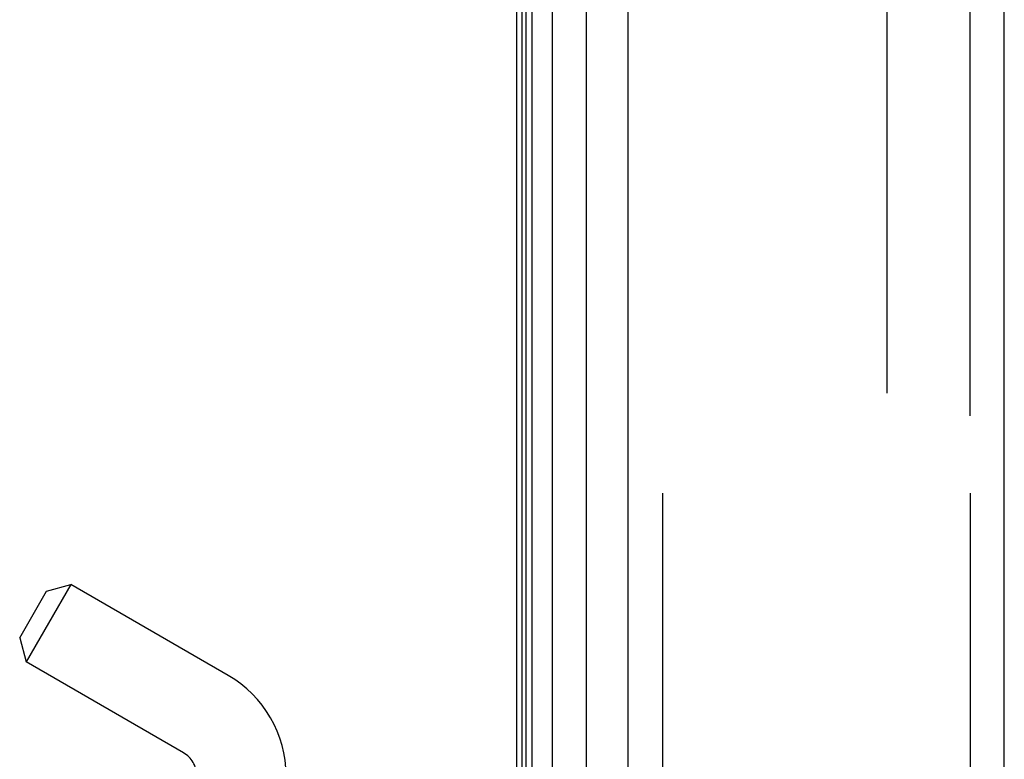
# Model space of a CAD drawing. Header units: inches. Extents: x 0 to 200, y 0 to 129.
# Tile 7 of 256: x 18.93 to 21.09, y 40.42 to 42.04. Entities that reach past the tile are written whole.
import ezdxf

# ---------------------------------------------------------------- set-up
doc = ezdxf.new("R2010")
doc.units = ezdxf.units.IN
doc.header["$LTSCALE"] = 11
doc.header["$MEASUREMENT"] = 0
doc.linetypes.add('HIDDEN', pattern=[0.2, 0.1, -0.1])
doc.layers.get('0').update_dxf_attribs({"linetype": 'CONTINUOUS'})
for name, color, linetype in [('DEFAULT_2', 8, 'HIDDEN'), ('LEFTHAND_DOOR_ASSEMBLY', 7, 'CONTINUOUS'), ('RIGHTHAND_DOOR_ASSEMBLY', 7, 'CONTINUOUS')]:
    doc.layers.add(name, color=color, linetype=linetype)

msp = doc.modelspace()

# ---------------------------------------------------------------- linework, layer by layer
at = {"color": 3, "linetype": 'Continuous'}
msp.add_line((20.0236, 94.0818), (20.0236, 34.2898), dxfattribs=at)
at = {"layer": 'DEFAULT_2', "color": 8, "linetype": 'HIDDEN'}
msp.add_line((20.8361, 92.9202), (20.8361, 35.4514), dxfattribs=at)
at = {"layer": 'LEFTHAND_DOOR_ASSEMBLY', "color": 7, "linetype": 'Continuous'}
for p, q in [((20.1013, 93.8512), (20.1013, 34.5204)), ((20.0355, 34.5385), (20.0355, 93.8331)), ((20.0442, 34.5361), (20.0442, 93.8355)), ((20.0579, 34.5294), (20.0579, 93.8422)), ((20.1765, 34.5488), (20.1765, 93.8228))]:
    msp.add_line(p, q, dxfattribs=at)
at = {"layer": 'LEFTHAND_DOOR_ASSEMBLY', "color": 3, "linetype": 'Continuous'}
for p, q in [((20.2686, 34.5708), (20.2686, 93.8008)), ((21.0936, 34.5708), (21.0936, 93.8008))]:
    msp.add_line(p, q, dxfattribs=at)
at = {"layer": 'LEFTHAND_DOOR_ASSEMBLY', "color": 8, "linetype": 'HIDDEN'}
for p, q in [((20.3436, 93.8008), (20.3436, 34.5708)), ((21.0186, 34.5708), (21.0186, 93.8008)), ((19.0455, 40.8), (18.9475, 40.6303)), ((18.9922, 40.7858), (19.0455, 40.8)), ((19.3906, 40.6008), (19.0455, 40.8)), ((18.9332, 40.6836), (18.9922, 40.7858)), ((18.9332, 40.6836), (18.9475, 40.6303)), ((19.2926, 40.431), (18.9475, 40.6303))]:
    msp.add_line(p, q, dxfattribs=at)
for radius in [0.254, 0.058]:
    msp.add_arc((19.2636, 40.3808), radius, 0, 60, dxfattribs=at)
at = {"layer": 'RIGHTHAND_DOOR_ASSEMBLY', "color": 8, "linetype": 'HIDDEN'}
for p, q in [((20.3436, 93.8008), (20.3436, 34.5708)), ((21.0186, 93.8008), (21.0186, 34.5708))]:
    msp.add_line(p, q, dxfattribs=at)

doc.saveas('drawing.dxf')
